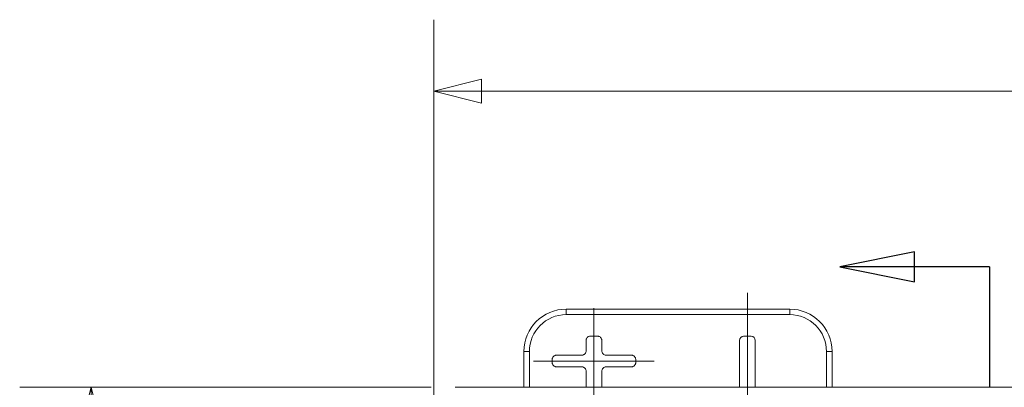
# Model space of a CAD drawing. Header units: inches. Extents: x 0 to 153, y 3 to 96.
# Tile 58 of 132: x 47.18 to 58.81, y 63.03 to 67.37. Entities that reach past the tile are written whole.
import ezdxf

# ---------------------------------------------------------------- set-up
doc = ezdxf.new("R2010")
doc.units = ezdxf.units.IN
doc.header["$LTSCALE"] = 4.5
doc.header["$MEASUREMENT"] = 0
doc.layers.add('Centerline (ANSI)', color=1, linetype='Continuous', lineweight=9, true_color=0xff0000)
for name, color, linetype, lineweight in [('Dimension (ANSI)', 7, 'Continuous', 9), ('Section Line (ANSI)', 7, 'Continuous', 25), ('Visible (ANSI)', 7, 'Continuous', 18), ('Visible Narrow (ANSI)', 7, 'Continuous', 5)]:
    doc.layers.add(name, color=color, linetype=linetype, lineweight=lineweight)
doc.styles.add('Note Text (ANSI)', font='arial.ttf')
doc.dimstyles.new('.XX', dxfattribs={"dimscale": 4.5, "dimtxt": 0.095, "dimasz": 0.125, "dimexe": 0.1875, "dimexo": 0.0625, "dimgap": 0.0625, "dimtad": 0, "dimtih": 1, "dimtoh": 1, "dimrnd": 1e-08, "dimzin": 0, "dimdsep": 46, "dimtxsty": 'Note Text (ANSI)', "dimblk": 'Filled-1', "dimcen": 0.09, "dimdle": 0.45, "dimclrd": 256, "dimclre": 256, "dimclrt": 256, "dimadec": 0, "dimazin": 1, "dimtfac": 1.263158, "dimtofl": 0, "dimtmove": 0, "dimatfit": 3, "dimfxl": 1, "dimtolj": 1, "dimtzin": 4, "dimlwd": -1, "dimlwe": -1, "dimarcsym": 0})

# ---------------------------------------------------------------- blocks, each defined once
blk = doc.blocks.new('2dTransSection1')
at = {"layer": 'Section Line (ANSI)', "linetype": 'Continuous'}
for p, q in [((12.8338, 14.3617), (12.637, 14.3223)), ((12.8338, 14.2829), (12.8338, 14.3617)), ((12.8338, 14.3223), (12.637, 14.3223)), ((12.637, 14.3223), (12.8338, 14.2829)), ((13.0307, 14.3223), (12.8338, 14.3223)), ((13.0307, 14.3223), (13.0307, 14.007))]:
    blk.add_line(p, q, dxfattribs=at)
at = {"layer": 'Section Line (ANSI)', "linetype": 'Continuous', "flags": 128}
blk.add_lwpolyline([(12.8338, 14.3617), (12.637, 14.3223), (12.8338, 14.2829), (12.8338, 14.3617)], dxfattribs=at)
at = {"layer": 'Section Line (ANSI)'}
blk.add_solid([(12.8338, 14.3617), (12.637, 14.3223), (12.8338, 14.2829), (12.8338, 14.3617)], dxfattribs=at)
blk = doc.blocks.new('Filled-1')
at = {"color": 0}
for p, q in [((0, 0), (-1, 0.25)), ((-1, 0.25), (-1, -0.25)), ((-1, 0), (0, 0)), ((-1, -0.25), (0, 0))]:
    blk.add_line(p, q, dxfattribs=at)
at = {"color": 0, "flags": 128}
blk.add_lwpolyline([(-1, -0.25), (0, 0), (-1, 0.25), (-1, -0.25)], dxfattribs=at)
at = {"color": 0}
blk.add_solid([(-1, -0.25), (0, 0), (-1, 0.25), (-1, -0.25)], dxfattribs=at)
blk = doc.blocks.new('*D41')
at = {"layer": 'Defpoints', "color": 0, "transparency": 16777216}
for p in [(69.478, 66.523), (69.478, 45.04), (52.073, 42.013)]:
    blk.add_point(p, dxfattribs=at)
at = {"layer": 'Dimension (ANSI)', "transparency": 16777216}
for p, q in [((52.073, 42.294), (52.073, 67.367)), ((69.478, 45.322), (69.478, 67.367)), ((52.636, 66.523), (59.835, 66.523)), ((68.916, 66.523), (61.717, 66.523))]:
    blk.add_line(p, q, dxfattribs=at)
at = {"layer": 'Dimension (ANSI)', "transparency": 16777216, "xscale": 0.5625, "yscale": 0.5625, "zscale": 0.5625, "rotation": 180}
blk.add_blockref('Filled-1', (52.073, 66.523), dxfattribs=at)
at = {"layer": 'Dimension (ANSI)', "transparency": 16777216, "xscale": 0.5625, "yscale": 0.5625, "zscale": 0.5625}
blk.add_blockref('Filled-1', (69.478, 66.523), dxfattribs=at)
at = {"layer": 'Dimension (ANSI)', "transparency": 16777216, "insert": (60.116, 66.738), "char_height": 0.4275, "attachment_point": 1, "style": 'Note Text (ANSI)'}
blk.add_mtext('\\A1;17.41', dxfattribs=at)
blk = doc.blocks.new('*D42')
at = {"layer": 'Defpoints', "color": 0, "transparency": 16777216}
for p in [(48.022, 63.028), (52.322, 63.028), (52.322, 41.623)]:
    blk.add_point(p, dxfattribs=at)
at = {"layer": 'Dimension (ANSI)', "transparency": 16777216}
for p, q in [((52.041, 63.028), (47.179, 63.028)), ((48.022, 62.465), (48.022, 52.821)), ((48.022, 42.185), (48.022, 51.83)), ((52.041, 41.623), (47.179, 41.623))]:
    blk.add_line(p, q, dxfattribs=at)
at = {"layer": 'Dimension (ANSI)', "transparency": 16777216, "xscale": 0.5625, "yscale": 0.5625, "zscale": 0.5625}
for p, rotation in [((48.022, 63.028), 90), ((48.022, 41.623), 270)]:
    blk.add_blockref('Filled-1', p, dxfattribs=dict(at, rotation=rotation))
at = {"layer": 'Dimension (ANSI)', "transparency": 16777216, "insert": (47.339, 52.54), "char_height": 0.4275, "attachment_point": 1, "style": 'Note Text (ANSI)'}
blk.add_mtext('\\A1;21.41', dxfattribs=at)

msp = doc.modelspace()

# ---------------------------------------------------------------- linework, layer by layer
at = {"layer": 'Centerline (ANSI)', "linetype": 'Continuous'}
for p, q in [((55.7758, 62.1319), (55.7758, 64.1438)), ((53.9633, 62.5129), (53.9633, 63.9629)), ((54.6758, 63.3379), (53.2508, 63.3379))]:
    msp.add_line(p, q, dxfattribs=at)
at = {"layer": 'Visible (ANSI)'}
for p, q in [((56.2758, 63.9504), (53.6358, 63.9504)), ((53.8698, 63.4563), (53.8698, 63.5814)), ((53.9198, 63.6313), (54.0067, 63.6313)), ((54.0567, 63.5814), (54.0567, 63.4563)), ((55.682, 63.0279), (55.682, 63.5813)), ((55.732, 63.6313), (55.8195, 63.6313)), ((55.8695, 63.5813), (55.8695, 63.0279)), ((53.1358, 63.4504), (53.1358, 63.0279)), ((53.5198, 63.4063), (53.8198, 63.4063)), ((54.1067, 63.4063), (54.4067, 63.4063)), ((56.7758, 63.0279), (56.7758, 63.4504)), ((53.4698, 63.3194), (53.4698, 63.3564)), ((54.4567, 63.3564), (54.4567, 63.3194)), ((53.8198, 63.2694), (53.5198, 63.2694)), ((53.8698, 63.0279), (53.8698, 63.2194)), ((54.0567, 63.2194), (54.0567, 63.0279)), ((54.4067, 63.2694), (54.1067, 63.2694)), ((60.3033, 63.0279), (52.3223, 63.0279))]:
    msp.add_line(p, q, dxfattribs=at)
for centre, radius, start, end in [((53.6358, 63.4504), 0.5, 90, 180), ((56.2758, 63.4504), 0.5, 0, 90), ((55.732, 63.5813), 0.05, 90, 180), ((55.8195, 63.5813), 0.05, 0, 90)]:
    msp.add_arc(centre, radius, start, end, dxfattribs=at)
for points, knots in [([(53.8698, 63.5814), (53.8698, 63.5848), (53.8702, 63.5883), (53.8717, 63.5951), (53.8728, 63.5984), (53.8767, 63.6072), (53.8801, 63.6124), (53.8888, 63.621), (53.8939, 63.6245), (53.9027, 63.6284), (53.906, 63.6295), (53.9128, 63.6309), (53.9163, 63.6313), (53.9198, 63.6313)], [0.000001, 0.000001, 0.000001, 0.000001, 0.02650619, 0.02650619, 0.05303044, 0.05303044, 0.09966214, 0.09966214, 0.14629464, 0.14629464, 0.17281909, 0.17281909, 0.19932273, 0.19932273, 0.19932273, 0.19932273]), ([(54.0067, 63.6313), (54.0102, 63.6313), (54.0137, 63.6309), (54.0205, 63.6295), (54.0238, 63.6284), (54.0326, 63.6245), (54.0378, 63.621), (54.0464, 63.6124), (54.0499, 63.6072), (54.0538, 63.5984), (54.0548, 63.5951), (54.0563, 63.5883), (54.0567, 63.5848), (54.0567, 63.5814)], [0.000001, 0.000001, 0.000001, 0.000001, 0.02650619, 0.02650619, 0.05303044, 0.05303044, 0.09966214, 0.09966214, 0.14629464, 0.14629464, 0.17281909, 0.17281909, 0.19932273, 0.19932273, 0.19932273, 0.19932273]), ([(53.4698, 63.3564), (53.4698, 63.3598), (53.4702, 63.3633), (53.4717, 63.3701), (53.4728, 63.3734), (53.4767, 63.3822), (53.4801, 63.3874), (53.4888, 63.396), (53.4939, 63.3995), (53.5027, 63.4034), (53.506, 63.4045), (53.5128, 63.4059), (53.5163, 63.4063), (53.5198, 63.4063)], [0.000001, 0.000001, 0.000001, 0.000001, 0.02650619, 0.02650619, 0.05303044, 0.05303044, 0.09966214, 0.09966214, 0.14629464, 0.14629464, 0.17281909, 0.17281909, 0.19932273, 0.19932273, 0.19932273, 0.19932273]), ([(53.8198, 63.4063), (53.8241, 63.4063), (53.8329, 63.4075), (53.8451, 63.4125), (53.8556, 63.4206), (53.8636, 63.4311), (53.8687, 63.4433), (53.8698, 63.452), (53.8698, 63.4563)], [0, 0, 0, 0, 0.1646046, 0.3336668, 0.5001926, 0.6666063, 0.8353891, 1, 1, 1, 1]), ([(54.0567, 63.4563), (54.0567, 63.452), (54.0579, 63.4433), (54.0629, 63.4311), (54.0709, 63.4206), (54.0815, 63.4125), (54.0937, 63.4075), (54.1024, 63.4063), (54.1067, 63.4063)], [0, 0, 0, 0, 0.1646109, 0.3333937, 0.4998074, 0.6663332, 0.8353954, 1, 1, 1, 1]), ([(54.4067, 63.4063), (54.4102, 63.4063), (54.4137, 63.4059), (54.4205, 63.4045), (54.4238, 63.4034), (54.4326, 63.3995), (54.4378, 63.396), (54.4464, 63.3874), (54.4499, 63.3822), (54.4538, 63.3734), (54.4548, 63.3701), (54.4563, 63.3633), (54.4567, 63.3598), (54.4567, 63.3564)], [0.000001, 0.000001, 0.000001, 0.000001, 0.02650619, 0.02650619, 0.05303044, 0.05303044, 0.09966214, 0.09966214, 0.14629464, 0.14629464, 0.17281909, 0.17281909, 0.19932273, 0.19932273, 0.19932273, 0.19932273]), ([(53.5198, 63.2694), (53.5163, 63.2694), (53.5128, 63.2698), (53.506, 63.2713), (53.5027, 63.2724), (53.4939, 63.2763), (53.4888, 63.2798), (53.4801, 63.2884), (53.4767, 63.2936), (53.4728, 63.3023), (53.4717, 63.3057), (53.4702, 63.3125), (53.4698, 63.316), (53.4698, 63.3194)], [0.000001, 0.000001, 0.000001, 0.000001, 0.02650619, 0.02650619, 0.05303044, 0.05303044, 0.09966214, 0.09966214, 0.14629464, 0.14629464, 0.17281909, 0.17281909, 0.19932273, 0.19932273, 0.19932273, 0.19932273]), ([(54.4567, 63.3194), (54.4567, 63.316), (54.4563, 63.3125), (54.4548, 63.3057), (54.4538, 63.3023), (54.4499, 63.2936), (54.4464, 63.2884), (54.4378, 63.2798), (54.4326, 63.2763), (54.4238, 63.2724), (54.4205, 63.2713), (54.4137, 63.2698), (54.4102, 63.2694), (54.4067, 63.2694)], [0.000001, 0.000001, 0.000001, 0.000001, 0.02650619, 0.02650619, 0.05303044, 0.05303044, 0.09966214, 0.09966214, 0.14629464, 0.14629464, 0.17281909, 0.17281909, 0.19932273, 0.19932273, 0.19932273, 0.19932273]), ([(53.8698, 63.2194), (53.8698, 63.2237), (53.8687, 63.2325), (53.8636, 63.2447), (53.8556, 63.2552), (53.8451, 63.2633), (53.8329, 63.2683), (53.8241, 63.2694), (53.8198, 63.2694)], [0, 0, 0, 0, 0.1646109, 0.3333937, 0.4998074, 0.6663332, 0.8353954, 1, 1, 1, 1]), ([(54.1067, 63.2694), (54.1024, 63.2694), (54.0937, 63.2683), (54.0815, 63.2633), (54.0709, 63.2552), (54.0629, 63.2447), (54.0579, 63.2325), (54.0567, 63.2237), (54.0567, 63.2194)], [0, 0, 0, 0, 0.1646046, 0.3336668, 0.5001926, 0.6666063, 0.8353891, 1, 1, 1, 1])]:
    msp.add_open_spline(points, degree=3, knots=knots, dxfattribs=at)
at = {"layer": 'Visible Narrow (ANSI)'}
for p, q in [((53.6358, 63.9504), (53.6358, 63.8854)), ((56.2758, 63.8854), (53.6358, 63.8854)), ((56.2758, 63.9504), (56.2758, 63.8854)), ((53.1358, 63.4504), (53.2008, 63.4504)), ((53.2008, 63.4504), (53.2008, 63.0279)), ((56.7108, 63.0279), (56.7108, 63.4504)), ((56.7758, 63.4504), (56.7108, 63.4504))]:
    msp.add_line(p, q, dxfattribs=at)
for centre, start, end in [((53.6358, 63.4504), 90, 180), ((56.2758, 63.4504), 0, 90)]:
    msp.add_arc(centre, 0.435, start, end, dxfattribs=at)

# ---------------------------------------------------------------- block references
at = {"layer": 'Section Line (ANSI)', "xscale": 4.5, "yscale": 4.5, "zscale": 4.5}
msp.add_blockref('2dTransSection1', (0, 0), dxfattribs=at)

# ---------------------------------------------------------------- dimensions: what is measured, and where the dimension line sits
at = {"layer": 'Dimension (ANSI)'}
for base, p1, p2, angle, override, picture, middle in [((69.4782646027, 66.52309204), (52.0732646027, 42.0129870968), (69.4782646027, 45.0404314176), 180, {"dimgap": 0.0625, "dimtih": 0, "dimtoh": 0, "dimdec": 2, "dimtol": 0, "dimlim": 0, "dimtp": 0, "dimtm": 0, "dimtdec": 2, "dimatfit": 1}, '*D41', (60.7757646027, 66.52309204)), ((48.0223132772, 63.0278903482), (52.3223132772, 41.6228903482), (52.3223132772, 63.0278903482), 90, {"dimgap": 0.0625, "dimdec": 2, "dimtol": 0, "dimlim": 0, "dimtp": 0, "dimtm": 0, "dimtdec": 2, "dimatfit": 1}, '*D42', (48.0223132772, 52.3253903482))]:
    dim = msp.add_linear_dim(base=base, p1=p1, p2=p2, angle=angle, dimstyle='.XX', override=override, dxfattribs=at)
    dim.commit()
    dim.dimension.update_dxf_attribs({"geometry": picture, "text_midpoint": middle, "dimtype": 160})

doc.saveas('drawing.dxf')
